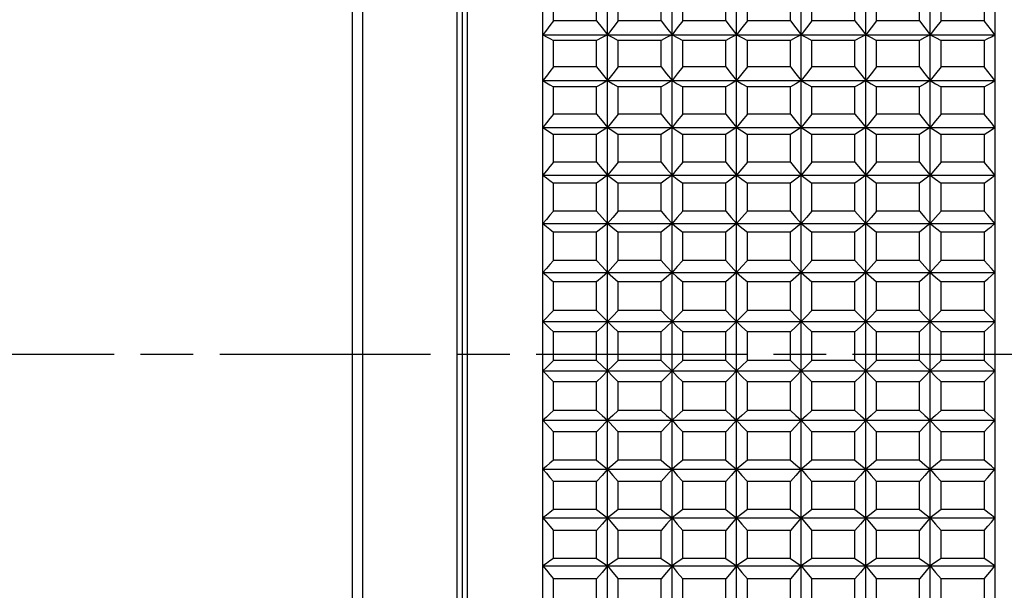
# Model space of a CAD drawing. Header units: millimetres. Extents: x -360 to -91, y -544 to -437.
# Tile 5 of 40: x -225 to -189, y -503 to -482. Entities that reach past the tile are written whole.
import ezdxf

# ---------------------------------------------------------------- set-up
doc = ezdxf.new("R2010")
doc.units = ezdxf.units.MM
doc.header["$LTSCALE"] = 16.335
doc.linetypes.add('ACAD_ISO08W100', pattern=[36, 24, -3, 6, -3])
doc.layers.get('0').update_dxf_attribs({"linetype": 'CONTINUOUS'})
doc.layers.add('2', color=7, linetype='CONTINUOUS')

msp = doc.modelspace()

# ---------------------------------------------------------------- linework, layer by layer
at = {"color": 3, "linetype": 'Continuous'}
for p, q in [((-212.899, -523.388), (-212.899, -464.988)), ((-212.529, -464.988), (-212.529, -523.388)), ((-209.029, -464.988), (-209.029, -523.388)), ((-208.629, -523.388), (-208.629, -464.988)), ((-208.829, -465.188), (-208.829, -523.188))]:
    msp.add_line(p, q, dxfattribs=at)
at = {"color": 7, "linetype": 'Continuous'}
for p, q in [((-205.829, -523.388), (-205.829, -464.994)), ((-203.429, -523.388), (-203.429, -464.994)), ((-201.029, -523.388), (-201.029, -464.994)), ((-198.629, -523.388), (-198.629, -464.994)), ((-196.229, -523.388), (-196.229, -464.994)), ((-193.829, -523.388), (-193.829, -464.994)), ((-191.429, -523.388), (-191.429, -464.994)), ((-189.029, -464.994), (-189.029, -523.388)), ((-205.429, -481.787), (-205.429, -480.828)), ((-203.829, -481.787), (-203.829, -480.828)), ((-203.029, -481.787), (-203.029, -480.828)), ((-201.429, -481.787), (-201.429, -480.828)), ((-200.629, -481.787), (-200.629, -480.828)), ((-199.029, -481.787), (-199.029, -480.828)), ((-198.229, -481.787), (-198.229, -480.828)), ((-196.629, -481.787), (-196.629, -480.828)), ((-195.829, -481.787), (-195.829, -480.828)), ((-194.229, -481.787), (-194.229, -480.828)), ((-193.429, -481.787), (-193.429, -480.828)), ((-191.829, -481.787), (-191.829, -480.828)), ((-191.029, -481.787), (-191.029, -480.828)), ((-189.429, -480.828), (-189.429, -481.787)), ((-203.829, -481.787), (-205.429, -481.787)), ((-201.429, -481.787), (-203.029, -481.787)), ((-199.029, -481.787), (-200.629, -481.787)), ((-196.629, -481.787), (-198.229, -481.787)), ((-194.229, -481.787), (-195.829, -481.787)), ((-191.829, -481.787), (-193.429, -481.787)), ((-189.429, -481.787), (-191.029, -481.787)), ((-205.829, -482.311), (-189.029, -482.311)), ((-205.429, -483.499), (-205.429, -482.513)), ((-203.829, -482.513), (-205.429, -482.513)), ((-203.829, -483.499), (-203.829, -482.513)), ((-203.029, -483.499), (-203.029, -482.513)), ((-201.429, -482.513), (-203.029, -482.513)), ((-201.429, -483.499), (-201.429, -482.513)), ((-200.629, -483.499), (-200.629, -482.513)), ((-199.029, -482.513), (-200.629, -482.513)), ((-199.029, -483.499), (-199.029, -482.513)), ((-198.229, -483.499), (-198.229, -482.513)), ((-196.629, -482.513), (-198.229, -482.513)), ((-196.629, -483.499), (-196.629, -482.513)), ((-195.829, -483.499), (-195.829, -482.513)), ((-194.229, -482.513), (-195.829, -482.513)), ((-194.229, -483.499), (-194.229, -482.513)), ((-193.429, -483.499), (-193.429, -482.513)), ((-191.829, -482.513), (-193.429, -482.513)), ((-191.829, -483.499), (-191.829, -482.513)), ((-191.029, -483.499), (-191.029, -482.513)), ((-189.429, -482.513), (-191.029, -482.513)), ((-189.429, -482.513), (-189.429, -483.499)), ((-203.829, -483.499), (-205.429, -483.499)), ((-201.429, -483.499), (-203.029, -483.499)), ((-199.029, -483.499), (-200.629, -483.499)), ((-196.629, -483.499), (-198.229, -483.499)), ((-194.229, -483.499), (-195.829, -483.499)), ((-191.829, -483.499), (-193.429, -483.499)), ((-189.429, -483.499), (-191.029, -483.499)), ((-205.829, -484.01), (-189.029, -484.01)), ((-205.429, -485.253), (-205.429, -484.244)), ((-203.829, -484.244), (-205.429, -484.244)), ((-203.829, -485.253), (-203.829, -484.244)), ((-203.029, -485.253), (-203.029, -484.244)), ((-201.429, -484.244), (-203.029, -484.244)), ((-201.429, -485.253), (-201.429, -484.244)), ((-200.629, -485.253), (-200.629, -484.244)), ((-199.029, -484.244), (-200.629, -484.244)), ((-199.029, -485.253), (-199.029, -484.244)), ((-198.229, -485.253), (-198.229, -484.244)), ((-196.629, -484.244), (-198.229, -484.244)), ((-196.629, -485.253), (-196.629, -484.244)), ((-195.829, -485.253), (-195.829, -484.244)), ((-194.229, -484.244), (-195.829, -484.244)), ((-194.229, -485.253), (-194.229, -484.244)), ((-193.429, -485.253), (-193.429, -484.244)), ((-191.829, -484.244), (-193.429, -484.244)), ((-191.829, -485.253), (-191.829, -484.244)), ((-191.029, -485.253), (-191.029, -484.244)), ((-189.429, -484.244), (-191.029, -484.244)), ((-189.429, -484.244), (-189.429, -485.253)), ((-203.829, -485.253), (-205.429, -485.253)), ((-201.429, -485.253), (-203.029, -485.253)), ((-199.029, -485.253), (-200.629, -485.253)), ((-196.629, -485.253), (-198.229, -485.253)), ((-194.229, -485.253), (-195.829, -485.253)), ((-191.829, -485.253), (-193.429, -485.253)), ((-189.429, -485.253), (-191.029, -485.253)), ((-205.829, -485.748), (-189.029, -485.748)), ((-205.429, -487.043), (-205.429, -486.014)), ((-203.829, -486.014), (-205.429, -486.014)), ((-203.829, -487.043), (-203.829, -486.014)), ((-203.029, -487.043), (-203.029, -486.014)), ((-201.429, -486.014), (-203.029, -486.014)), ((-201.429, -487.043), (-201.429, -486.014)), ((-200.629, -487.043), (-200.629, -486.014)), ((-199.029, -486.014), (-200.629, -486.014)), ((-199.029, -487.043), (-199.029, -486.014)), ((-198.229, -487.043), (-198.229, -486.014)), ((-196.629, -486.014), (-198.229, -486.014)), ((-196.629, -487.043), (-196.629, -486.014)), ((-195.829, -487.043), (-195.829, -486.014)), ((-194.229, -486.014), (-195.829, -486.014)), ((-194.229, -487.043), (-194.229, -486.014)), ((-193.429, -487.043), (-193.429, -486.014)), ((-191.829, -486.014), (-193.429, -486.014)), ((-191.829, -487.043), (-191.829, -486.014)), ((-191.029, -487.043), (-191.029, -486.014)), ((-189.429, -486.014), (-191.029, -486.014)), ((-189.429, -486.014), (-189.429, -487.043)), ((-203.829, -487.043), (-205.429, -487.043)), ((-201.429, -487.043), (-203.029, -487.043)), ((-199.029, -487.043), (-200.629, -487.043)), ((-196.629, -487.043), (-198.229, -487.043)), ((-194.229, -487.043), (-195.829, -487.043)), ((-191.829, -487.043), (-193.429, -487.043)), ((-189.429, -487.043), (-191.029, -487.043)), ((-205.829, -487.52), (-189.029, -487.52)), ((-205.429, -488.86), (-205.429, -487.816)), ((-203.829, -487.816), (-205.429, -487.816)), ((-203.829, -488.86), (-203.829, -487.816)), ((-203.029, -488.86), (-203.029, -487.816)), ((-201.429, -487.816), (-203.029, -487.816)), ((-201.429, -488.86), (-201.429, -487.816)), ((-200.629, -488.86), (-200.629, -487.816)), ((-199.029, -487.816), (-200.629, -487.816)), ((-199.029, -488.86), (-199.029, -487.816)), ((-198.229, -488.86), (-198.229, -487.816)), ((-196.629, -487.816), (-198.229, -487.816)), ((-196.629, -488.86), (-196.629, -487.816)), ((-195.829, -488.86), (-195.829, -487.816)), ((-194.229, -487.816), (-195.829, -487.816)), ((-194.229, -488.86), (-194.229, -487.816)), ((-193.429, -488.86), (-193.429, -487.816)), ((-191.829, -487.816), (-193.429, -487.816)), ((-191.829, -488.86), (-191.829, -487.816)), ((-191.029, -488.86), (-191.029, -487.816)), ((-189.429, -487.816), (-191.029, -487.816)), ((-189.429, -487.816), (-189.429, -488.86)), ((-203.829, -488.86), (-205.429, -488.86)), ((-201.429, -488.86), (-203.029, -488.86)), ((-199.029, -488.86), (-200.629, -488.86)), ((-196.629, -488.86), (-198.229, -488.86)), ((-194.229, -488.86), (-195.829, -488.86)), ((-191.829, -488.86), (-193.429, -488.86)), ((-189.429, -488.86), (-191.029, -488.86)), ((-205.829, -489.318), (-189.029, -489.318)), ((-205.429, -490.699), (-205.429, -489.644)), ((-203.829, -489.644), (-205.429, -489.644)), ((-203.829, -490.699), (-203.829, -489.644)), ((-203.029, -490.699), (-203.029, -489.644)), ((-201.429, -489.644), (-203.029, -489.644)), ((-201.429, -490.699), (-201.429, -489.644)), ((-200.629, -490.699), (-200.629, -489.644)), ((-199.029, -489.644), (-200.629, -489.644)), ((-199.029, -490.699), (-199.029, -489.644)), ((-198.229, -490.699), (-198.229, -489.644)), ((-196.629, -489.644), (-198.229, -489.644)), ((-196.629, -490.699), (-196.629, -489.644)), ((-195.829, -490.699), (-195.829, -489.644)), ((-194.229, -489.644), (-195.829, -489.644)), ((-194.229, -490.699), (-194.229, -489.644)), ((-193.429, -490.699), (-193.429, -489.644)), ((-191.829, -489.644), (-193.429, -489.644)), ((-191.829, -490.699), (-191.829, -489.644)), ((-191.029, -490.699), (-191.029, -489.644)), ((-189.429, -489.644), (-191.029, -489.644)), ((-189.429, -489.644), (-189.429, -490.699)), ((-203.829, -490.699), (-205.429, -490.699)), ((-201.429, -490.699), (-203.029, -490.699)), ((-199.029, -490.699), (-200.629, -490.699)), ((-196.629, -490.699), (-198.229, -490.699)), ((-194.229, -490.699), (-195.829, -490.699)), ((-191.829, -490.699), (-193.429, -490.699)), ((-189.429, -490.699), (-191.029, -490.699)), ((-205.829, -491.136), (-189.029, -491.136)), ((-205.429, -492.552), (-205.429, -491.489)), ((-203.829, -491.489), (-205.429, -491.489)), ((-203.829, -492.552), (-203.829, -491.489)), ((-203.029, -492.552), (-203.029, -491.489)), ((-201.429, -491.489), (-203.029, -491.489)), ((-201.429, -492.552), (-201.429, -491.489)), ((-200.629, -492.552), (-200.629, -491.489)), ((-199.029, -491.489), (-200.629, -491.489)), ((-199.029, -492.552), (-199.029, -491.489)), ((-198.229, -492.552), (-198.229, -491.489)), ((-196.629, -491.489), (-198.229, -491.489)), ((-196.629, -492.552), (-196.629, -491.489)), ((-195.829, -492.552), (-195.829, -491.489)), ((-194.229, -491.489), (-195.829, -491.489)), ((-194.229, -492.552), (-194.229, -491.489)), ((-193.429, -492.552), (-193.429, -491.489)), ((-191.829, -491.489), (-193.429, -491.489)), ((-191.829, -492.552), (-191.829, -491.489)), ((-191.029, -492.552), (-191.029, -491.489)), ((-189.429, -491.489), (-191.029, -491.489)), ((-189.429, -491.489), (-189.429, -492.552)), ((-203.829, -492.552), (-205.429, -492.552)), ((-201.429, -492.552), (-203.029, -492.552)), ((-199.029, -492.552), (-200.629, -492.552)), ((-196.629, -492.552), (-198.229, -492.552)), ((-194.229, -492.552), (-195.829, -492.552)), ((-191.829, -492.552), (-193.429, -492.552)), ((-189.429, -492.552), (-191.029, -492.552)), ((-205.829, -492.965), (-189.029, -492.965)), ((-205.429, -494.411), (-205.429, -493.346)), ((-203.829, -493.346), (-205.429, -493.346)), ((-203.829, -494.411), (-203.829, -493.346)), ((-203.029, -494.411), (-203.029, -493.346)), ((-201.429, -493.346), (-203.029, -493.346)), ((-201.429, -494.411), (-201.429, -493.346)), ((-200.629, -494.411), (-200.629, -493.346)), ((-199.029, -493.346), (-200.629, -493.346)), ((-199.029, -494.411), (-199.029, -493.346)), ((-198.229, -494.411), (-198.229, -493.346)), ((-196.629, -493.346), (-198.229, -493.346)), ((-196.629, -494.411), (-196.629, -493.346)), ((-195.829, -494.411), (-195.829, -493.346)), ((-194.229, -493.346), (-195.829, -493.346)), ((-194.229, -494.411), (-194.229, -493.346)), ((-193.429, -494.411), (-193.429, -493.346)), ((-191.829, -493.346), (-193.429, -493.346)), ((-191.829, -494.411), (-191.829, -493.346)), ((-191.029, -494.411), (-191.029, -493.346)), ((-189.429, -493.346), (-191.029, -493.346)), ((-189.429, -493.346), (-189.429, -494.411)), ((-203.829, -494.411), (-205.429, -494.411)), ((-201.429, -494.411), (-203.029, -494.411)), ((-199.029, -494.411), (-200.629, -494.411)), ((-196.629, -494.411), (-198.229, -494.411)), ((-194.229, -494.411), (-195.829, -494.411)), ((-191.829, -494.411), (-193.429, -494.411)), ((-189.429, -494.411), (-191.029, -494.411)), ((-205.829, -494.799), (-189.029, -494.799)), ((-205.429, -496.269), (-205.429, -495.205)), ((-203.829, -495.205), (-205.429, -495.205)), ((-203.829, -496.269), (-203.829, -495.205)), ((-203.029, -496.269), (-203.029, -495.205)), ((-201.429, -495.205), (-203.029, -495.205)), ((-201.429, -496.269), (-201.429, -495.205)), ((-200.629, -496.269), (-200.629, -495.205)), ((-199.029, -495.205), (-200.629, -495.205)), ((-199.029, -496.269), (-199.029, -495.205)), ((-198.229, -496.269), (-198.229, -495.205)), ((-196.629, -495.205), (-198.229, -495.205)), ((-196.629, -496.269), (-196.629, -495.205)), ((-195.829, -496.269), (-195.829, -495.205)), ((-194.229, -495.205), (-195.829, -495.205)), ((-194.229, -496.269), (-194.229, -495.205)), ((-193.429, -496.269), (-193.429, -495.205)), ((-191.829, -495.205), (-193.429, -495.205)), ((-191.829, -496.269), (-191.829, -495.205)), ((-191.029, -496.269), (-191.029, -495.205)), ((-189.429, -495.205), (-191.029, -495.205)), ((-189.429, -495.205), (-189.429, -496.269)), ((-203.829, -496.269), (-205.429, -496.269)), ((-201.429, -496.269), (-203.029, -496.269)), ((-199.029, -496.269), (-200.629, -496.269)), ((-196.629, -496.269), (-198.229, -496.269)), ((-194.229, -496.269), (-195.829, -496.269)), ((-191.829, -496.269), (-193.429, -496.269)), ((-189.429, -496.269), (-191.029, -496.269)), ((-205.829, -496.631), (-189.029, -496.631)), ((-205.429, -498.119), (-205.429, -497.061)), ((-203.829, -497.061), (-205.429, -497.061)), ((-203.829, -498.119), (-203.829, -497.061)), ((-203.029, -498.119), (-203.029, -497.061)), ((-201.429, -497.061), (-203.029, -497.061)), ((-201.429, -498.119), (-201.429, -497.061)), ((-200.629, -498.119), (-200.629, -497.061)), ((-199.029, -497.061), (-200.629, -497.061)), ((-199.029, -498.119), (-199.029, -497.061)), ((-198.229, -498.119), (-198.229, -497.061)), ((-196.629, -497.061), (-198.229, -497.061)), ((-196.629, -498.119), (-196.629, -497.061)), ((-195.829, -498.119), (-195.829, -497.061)), ((-194.229, -497.061), (-195.829, -497.061)), ((-194.229, -498.119), (-194.229, -497.061)), ((-193.429, -498.119), (-193.429, -497.061)), ((-191.829, -497.061), (-193.429, -497.061)), ((-191.829, -498.119), (-191.829, -497.061)), ((-191.029, -498.119), (-191.029, -497.061)), ((-189.429, -497.061), (-191.029, -497.061)), ((-189.429, -497.061), (-189.429, -498.119)), ((-203.829, -498.119), (-205.429, -498.119)), ((-201.429, -498.119), (-203.029, -498.119)), ((-199.029, -498.119), (-200.629, -498.119)), ((-196.629, -498.119), (-198.229, -498.119)), ((-194.229, -498.119), (-195.829, -498.119)), ((-191.829, -498.119), (-193.429, -498.119)), ((-189.429, -498.119), (-191.029, -498.119)), ((-205.829, -498.454), (-189.029, -498.454)), ((-205.429, -499.953), (-205.429, -498.905)), ((-203.829, -498.905), (-205.429, -498.905)), ((-203.829, -499.953), (-203.829, -498.905)), ((-203.029, -499.953), (-203.029, -498.905)), ((-201.429, -498.905), (-203.029, -498.905)), ((-201.429, -499.953), (-201.429, -498.905)), ((-200.629, -499.953), (-200.629, -498.905)), ((-199.029, -498.905), (-200.629, -498.905)), ((-199.029, -499.953), (-199.029, -498.905)), ((-198.229, -499.953), (-198.229, -498.905)), ((-196.629, -498.905), (-198.229, -498.905)), ((-196.629, -499.953), (-196.629, -498.905)), ((-195.829, -499.953), (-195.829, -498.905)), ((-194.229, -498.905), (-195.829, -498.905)), ((-194.229, -499.953), (-194.229, -498.905)), ((-191.829, -498.905), (-193.429, -498.905)), ((-193.429, -499.953), (-193.429, -498.905)), ((-191.829, -499.953), (-191.829, -498.905)), ((-189.429, -498.905), (-191.029, -498.905)), ((-191.029, -499.953), (-191.029, -498.905)), ((-189.429, -498.905), (-189.429, -499.953)), ((-203.829, -499.953), (-205.429, -499.953)), ((-201.429, -499.953), (-203.029, -499.953)), ((-199.029, -499.953), (-200.629, -499.953)), ((-196.629, -499.953), (-198.229, -499.953)), ((-194.229, -499.953), (-195.829, -499.953)), ((-191.829, -499.953), (-193.429, -499.953)), ((-189.429, -499.953), (-191.029, -499.953)), ((-205.829, -500.259), (-189.029, -500.259)), ((-205.429, -501.765), (-205.429, -500.73)), ((-203.829, -500.73), (-205.429, -500.73)), ((-203.829, -501.765), (-203.829, -500.73)), ((-203.029, -501.765), (-203.029, -500.73)), ((-201.429, -500.73), (-203.029, -500.73)), ((-201.429, -501.765), (-201.429, -500.73)), ((-200.629, -501.765), (-200.629, -500.73)), ((-199.029, -500.73), (-200.629, -500.73)), ((-199.029, -501.765), (-199.029, -500.73)), ((-198.229, -501.765), (-198.229, -500.73)), ((-196.629, -500.73), (-198.229, -500.73)), ((-196.629, -501.765), (-196.629, -500.73)), ((-195.829, -501.765), (-195.829, -500.73)), ((-194.229, -500.73), (-195.829, -500.73)), ((-194.229, -501.765), (-194.229, -500.73)), ((-191.829, -500.73), (-193.429, -500.73)), ((-193.429, -501.765), (-193.429, -500.73)), ((-191.829, -501.765), (-191.829, -500.73)), ((-189.429, -500.73), (-191.029, -500.73)), ((-191.029, -501.765), (-191.029, -500.73)), ((-189.429, -500.73), (-189.429, -501.765)), ((-205.829, -502.04), (-189.029, -502.04)), ((-203.829, -501.765), (-205.429, -501.765)), ((-201.429, -501.765), (-203.029, -501.765)), ((-199.029, -501.765), (-200.629, -501.765)), ((-196.629, -501.765), (-198.229, -501.765)), ((-194.229, -501.765), (-195.829, -501.765)), ((-191.829, -501.765), (-193.429, -501.765)), ((-189.429, -501.765), (-191.029, -501.765)), ((-205.429, -503.546), (-205.429, -502.53)), ((-203.829, -502.53), (-205.429, -502.53)), ((-203.829, -503.546), (-203.829, -502.53)), ((-203.029, -503.546), (-203.029, -502.53)), ((-201.429, -502.53), (-203.029, -502.53)), ((-201.429, -503.546), (-201.429, -502.53)), ((-200.629, -503.546), (-200.629, -502.53)), ((-199.029, -502.53), (-200.629, -502.53)), ((-199.029, -503.546), (-199.029, -502.53)), ((-198.229, -503.546), (-198.229, -502.53)), ((-196.629, -502.53), (-198.229, -502.53)), ((-196.629, -503.546), (-196.629, -502.53)), ((-195.829, -503.546), (-195.829, -502.53)), ((-194.229, -502.53), (-195.829, -502.53)), ((-194.229, -503.546), (-194.229, -502.53)), ((-191.829, -502.53), (-193.429, -502.53)), ((-193.429, -503.546), (-193.429, -502.53)), ((-191.829, -503.546), (-191.829, -502.53)), ((-189.429, -502.53), (-191.029, -502.53)), ((-191.029, -503.546), (-191.029, -502.53)), ((-189.429, -502.53), (-189.429, -503.546))]:
    msp.add_line(p, q, dxfattribs=at)
for points in [[(-205.429, -481.787), (-205.564, -481.963), (-205.697, -482.137), (-205.829, -482.311)], [(-203.829, -481.787), (-203.628, -482.05), (-203.429, -482.311)], [(-203.029, -481.787), (-203.231, -482.05), (-203.429, -482.311)], [(-201.429, -481.787), (-201.228, -482.05), (-201.029, -482.311)], [(-200.629, -481.787), (-200.831, -482.05), (-201.029, -482.311)], [(-199.029, -481.787), (-198.828, -482.05), (-198.629, -482.311)], [(-198.229, -481.787), (-198.431, -482.05), (-198.629, -482.311)], [(-196.629, -481.787), (-196.428, -482.05), (-196.229, -482.311)], [(-195.829, -481.787), (-196.031, -482.05), (-196.229, -482.311)], [(-194.229, -481.787), (-194.028, -482.05), (-193.829, -482.311)], [(-193.429, -481.787), (-193.631, -482.05), (-193.829, -482.311)], [(-191.829, -481.787), (-191.628, -482.05), (-191.429, -482.311)], [(-191.029, -481.787), (-191.231, -482.05), (-191.429, -482.311)], [(-189.029, -482.311), (-189.161, -482.137), (-189.295, -481.963), (-189.429, -481.787)], [(-205.829, -482.311), (-205.697, -482.378), (-205.564, -482.445), (-205.429, -482.513)], [(-203.429, -482.311), (-203.628, -482.412), (-203.829, -482.513)], [(-203.429, -482.311), (-203.231, -482.412), (-203.029, -482.513)], [(-201.029, -482.311), (-201.228, -482.412), (-201.429, -482.513)], [(-201.029, -482.311), (-200.831, -482.412), (-200.629, -482.513)], [(-198.629, -482.311), (-198.828, -482.412), (-199.029, -482.513)], [(-198.629, -482.311), (-198.431, -482.412), (-198.229, -482.513)], [(-196.229, -482.311), (-196.428, -482.412), (-196.629, -482.513)], [(-196.229, -482.311), (-196.031, -482.412), (-195.829, -482.513)], [(-193.829, -482.311), (-194.028, -482.412), (-194.229, -482.513)], [(-193.829, -482.311), (-193.631, -482.412), (-193.429, -482.513)], [(-191.429, -482.311), (-191.628, -482.412), (-191.829, -482.513)], [(-191.429, -482.311), (-191.231, -482.412), (-191.029, -482.513)], [(-189.429, -482.513), (-189.295, -482.445), (-189.161, -482.378), (-189.029, -482.311)], [(-205.429, -483.499), (-205.564, -483.67), (-205.697, -483.84), (-205.829, -484.01)], [(-203.829, -483.499), (-203.628, -483.755), (-203.429, -484.01)], [(-203.029, -483.499), (-203.231, -483.755), (-203.429, -484.01)], [(-201.429, -483.499), (-201.228, -483.755), (-201.029, -484.01)], [(-200.629, -483.499), (-200.831, -483.755), (-201.029, -484.01)], [(-199.029, -483.499), (-198.828, -483.755), (-198.629, -484.01)], [(-198.229, -483.499), (-198.431, -483.755), (-198.629, -484.01)], [(-196.629, -483.499), (-196.428, -483.755), (-196.229, -484.01)], [(-195.829, -483.499), (-196.031, -483.755), (-196.229, -484.01)], [(-194.229, -483.499), (-194.028, -483.755), (-193.829, -484.01)], [(-193.429, -483.499), (-193.631, -483.755), (-193.829, -484.01)], [(-191.829, -483.499), (-191.628, -483.755), (-191.429, -484.01)], [(-191.029, -483.499), (-191.231, -483.755), (-191.429, -484.01)], [(-189.029, -484.01), (-189.161, -483.84), (-189.295, -483.67), (-189.429, -483.499)], [(-205.829, -484.01), (-205.697, -484.087), (-205.564, -484.165), (-205.429, -484.244)], [(-203.429, -484.01), (-203.628, -484.126), (-203.829, -484.244)], [(-203.429, -484.01), (-203.231, -484.126), (-203.029, -484.244)], [(-201.029, -484.01), (-201.228, -484.126), (-201.429, -484.244)], [(-201.029, -484.01), (-200.831, -484.126), (-200.629, -484.244)], [(-198.629, -484.01), (-198.828, -484.126), (-199.029, -484.244)], [(-198.629, -484.01), (-198.431, -484.126), (-198.229, -484.244)], [(-196.229, -484.01), (-196.428, -484.126), (-196.629, -484.244)], [(-196.229, -484.01), (-196.031, -484.126), (-195.829, -484.244)], [(-193.829, -484.01), (-194.028, -484.126), (-194.229, -484.244)], [(-193.829, -484.01), (-193.631, -484.126), (-193.429, -484.244)], [(-191.429, -484.01), (-191.628, -484.126), (-191.829, -484.244)], [(-191.429, -484.01), (-191.231, -484.126), (-191.029, -484.244)], [(-189.429, -484.244), (-189.295, -484.165), (-189.161, -484.087), (-189.029, -484.01)], [(-205.429, -485.253), (-205.564, -485.419), (-205.697, -485.584), (-205.829, -485.748)], [(-203.829, -485.253), (-203.628, -485.502), (-203.429, -485.748)], [(-203.029, -485.253), (-203.231, -485.502), (-203.429, -485.748)], [(-201.429, -485.253), (-201.228, -485.502), (-201.029, -485.748)], [(-200.629, -485.253), (-200.831, -485.502), (-201.029, -485.748)], [(-199.029, -485.253), (-198.828, -485.502), (-198.629, -485.748)], [(-198.229, -485.253), (-198.431, -485.502), (-198.629, -485.748)], [(-196.629, -485.253), (-196.428, -485.502), (-196.229, -485.748)], [(-195.829, -485.253), (-196.031, -485.502), (-196.229, -485.748)], [(-194.229, -485.253), (-194.028, -485.502), (-193.829, -485.748)], [(-193.429, -485.253), (-193.631, -485.502), (-193.829, -485.748)], [(-191.829, -485.253), (-191.628, -485.502), (-191.429, -485.748)], [(-191.029, -485.253), (-191.231, -485.502), (-191.429, -485.748)], [(-189.029, -485.748), (-189.161, -485.584), (-189.295, -485.419), (-189.429, -485.253)], [(-205.829, -485.748), (-205.697, -485.836), (-205.564, -485.925), (-205.429, -486.014)], [(-203.429, -485.748), (-203.628, -485.88), (-203.829, -486.014)], [(-203.429, -485.748), (-203.231, -485.88), (-203.029, -486.014)], [(-201.029, -485.748), (-201.228, -485.88), (-201.429, -486.014)], [(-201.029, -485.748), (-200.831, -485.88), (-200.629, -486.014)], [(-198.629, -485.748), (-198.828, -485.88), (-199.029, -486.014)], [(-198.629, -485.748), (-198.431, -485.88), (-198.229, -486.014)], [(-196.229, -485.748), (-196.428, -485.88), (-196.629, -486.014)], [(-196.229, -485.748), (-196.031, -485.88), (-195.829, -486.014)], [(-193.829, -485.748), (-194.028, -485.88), (-194.229, -486.014)], [(-193.829, -485.748), (-193.631, -485.88), (-193.429, -486.014)], [(-191.429, -485.748), (-191.628, -485.88), (-191.829, -486.014)], [(-191.429, -485.748), (-191.231, -485.88), (-191.029, -486.014)], [(-189.429, -486.014), (-189.295, -485.925), (-189.161, -485.836), (-189.029, -485.748)], [(-205.429, -487.043), (-205.564, -487.203), (-205.697, -487.362), (-205.829, -487.52)], [(-203.829, -487.043), (-203.628, -487.282), (-203.429, -487.52)], [(-203.029, -487.043), (-203.231, -487.282), (-203.429, -487.52)], [(-201.429, -487.043), (-201.228, -487.282), (-201.029, -487.52)], [(-200.629, -487.043), (-200.831, -487.282), (-201.029, -487.52)], [(-199.029, -487.043), (-198.828, -487.282), (-198.629, -487.52)], [(-198.229, -487.043), (-198.431, -487.282), (-198.629, -487.52)], [(-196.629, -487.043), (-196.428, -487.282), (-196.229, -487.52)], [(-195.829, -487.043), (-196.031, -487.282), (-196.229, -487.52)], [(-194.229, -487.043), (-194.028, -487.282), (-193.829, -487.52)], [(-193.429, -487.043), (-193.631, -487.282), (-193.829, -487.52)], [(-191.829, -487.043), (-191.628, -487.282), (-191.429, -487.52)], [(-191.029, -487.043), (-191.231, -487.282), (-191.429, -487.52)], [(-189.029, -487.52), (-189.161, -487.362), (-189.295, -487.203), (-189.429, -487.043)], [(-205.829, -487.52), (-205.697, -487.618), (-205.564, -487.717), (-205.429, -487.816)], [(-203.429, -487.52), (-203.628, -487.668), (-203.829, -487.816)], [(-203.429, -487.52), (-203.231, -487.668), (-203.029, -487.816)], [(-201.029, -487.52), (-201.228, -487.668), (-201.429, -487.816)], [(-201.029, -487.52), (-200.831, -487.668), (-200.629, -487.816)], [(-198.629, -487.52), (-198.828, -487.668), (-199.029, -487.816)], [(-198.629, -487.52), (-198.431, -487.668), (-198.229, -487.816)], [(-196.229, -487.52), (-196.428, -487.668), (-196.629, -487.816)], [(-196.229, -487.52), (-196.031, -487.668), (-195.829, -487.816)], [(-193.829, -487.52), (-194.028, -487.668), (-194.229, -487.816)], [(-193.829, -487.52), (-193.631, -487.668), (-193.429, -487.816)], [(-191.429, -487.52), (-191.628, -487.668), (-191.829, -487.816)], [(-191.429, -487.52), (-191.231, -487.668), (-191.029, -487.816)], [(-189.429, -487.816), (-189.295, -487.717), (-189.161, -487.618), (-189.029, -487.52)], [(-205.429, -488.86), (-205.564, -489.014), (-205.697, -489.166), (-205.829, -489.318)], [(-203.829, -488.86), (-203.628, -489.09), (-203.429, -489.318)], [(-203.029, -488.86), (-203.231, -489.09), (-203.429, -489.318)], [(-201.429, -488.86), (-201.228, -489.09), (-201.029, -489.318)], [(-200.629, -488.86), (-200.831, -489.09), (-201.029, -489.318)], [(-199.029, -488.86), (-198.828, -489.09), (-198.629, -489.318)], [(-198.229, -488.86), (-198.431, -489.09), (-198.629, -489.318)], [(-196.629, -488.86), (-196.428, -489.09), (-196.229, -489.318)], [(-195.829, -488.86), (-196.031, -489.09), (-196.229, -489.318)], [(-194.229, -488.86), (-194.028, -489.09), (-193.829, -489.318)], [(-193.429, -488.86), (-193.631, -489.09), (-193.829, -489.318)], [(-191.829, -488.86), (-191.628, -489.09), (-191.429, -489.318)], [(-191.029, -488.86), (-191.231, -489.09), (-191.429, -489.318)], [(-189.029, -489.318), (-189.161, -489.166), (-189.295, -489.014), (-189.429, -488.86)], [(-205.829, -489.318), (-205.697, -489.426), (-205.564, -489.535), (-205.429, -489.644)], [(-203.429, -489.318), (-203.628, -489.48), (-203.829, -489.644)], [(-203.429, -489.318), (-203.231, -489.48), (-203.029, -489.644)], [(-201.029, -489.318), (-201.228, -489.48), (-201.429, -489.644)], [(-201.029, -489.318), (-200.831, -489.48), (-200.629, -489.644)], [(-198.629, -489.318), (-198.828, -489.48), (-199.029, -489.644)], [(-198.629, -489.318), (-198.431, -489.48), (-198.229, -489.644)], [(-196.229, -489.318), (-196.428, -489.48), (-196.629, -489.644)], [(-196.229, -489.318), (-196.031, -489.48), (-195.829, -489.644)], [(-193.829, -489.318), (-194.028, -489.48), (-194.229, -489.644)], [(-193.829, -489.318), (-193.631, -489.48), (-193.429, -489.644)], [(-191.429, -489.318), (-191.628, -489.48), (-191.829, -489.644)], [(-191.429, -489.318), (-191.231, -489.48), (-191.029, -489.644)], [(-189.429, -489.644), (-189.295, -489.535), (-189.161, -489.426), (-189.029, -489.318)], [(-205.429, -490.699), (-205.564, -490.845), (-205.697, -490.991), (-205.829, -491.136)], [(-203.829, -490.699), (-203.628, -490.918), (-203.429, -491.136)], [(-203.029, -490.699), (-203.231, -490.918), (-203.429, -491.136)], [(-201.429, -490.699), (-201.228, -490.918), (-201.029, -491.136)], [(-200.629, -490.699), (-200.831, -490.918), (-201.029, -491.136)], [(-199.029, -490.699), (-198.828, -490.918), (-198.629, -491.136)], [(-198.229, -490.699), (-198.431, -490.918), (-198.629, -491.136)], [(-196.629, -490.699), (-196.428, -490.918), (-196.229, -491.136)], [(-195.829, -490.699), (-196.031, -490.918), (-196.229, -491.136)], [(-194.229, -490.699), (-194.028, -490.918), (-193.829, -491.136)], [(-193.429, -490.699), (-193.631, -490.918), (-193.829, -491.136)], [(-191.829, -490.699), (-191.628, -490.918), (-191.429, -491.136)], [(-191.029, -490.699), (-191.231, -490.918), (-191.429, -491.136)], [(-189.029, -491.136), (-189.161, -490.991), (-189.295, -490.845), (-189.429, -490.699)], [(-205.829, -491.136), (-205.697, -491.253), (-205.564, -491.371), (-205.429, -491.489)], [(-203.429, -491.136), (-203.628, -491.312), (-203.829, -491.489)], [(-203.429, -491.136), (-203.231, -491.312), (-203.029, -491.489)], [(-201.029, -491.136), (-201.228, -491.312), (-201.429, -491.489)], [(-201.029, -491.136), (-200.831, -491.312), (-200.629, -491.489)], [(-198.629, -491.136), (-198.828, -491.312), (-199.029, -491.489)], [(-198.629, -491.136), (-198.431, -491.312), (-198.229, -491.489)], [(-196.229, -491.136), (-196.428, -491.312), (-196.629, -491.489)], [(-196.229, -491.136), (-196.031, -491.312), (-195.829, -491.489)], [(-193.829, -491.136), (-194.028, -491.312), (-194.229, -491.489)], [(-193.829, -491.136), (-193.631, -491.312), (-193.429, -491.489)], [(-191.429, -491.136), (-191.628, -491.312), (-191.829, -491.489)], [(-191.429, -491.136), (-191.231, -491.312), (-191.029, -491.489)], [(-189.429, -491.489), (-189.295, -491.371), (-189.161, -491.253), (-189.029, -491.136)], [(-205.429, -492.552), (-205.564, -492.69), (-205.697, -492.828), (-205.829, -492.965)], [(-203.829, -492.552), (-203.628, -492.759), (-203.429, -492.965)], [(-203.029, -492.552), (-203.231, -492.759), (-203.429, -492.965)], [(-201.429, -492.552), (-201.228, -492.759), (-201.029, -492.965)], [(-200.629, -492.552), (-200.831, -492.759), (-201.029, -492.965)], [(-199.029, -492.552), (-198.828, -492.759), (-198.629, -492.965)], [(-198.229, -492.552), (-198.431, -492.759), (-198.629, -492.965)], [(-196.629, -492.552), (-196.428, -492.759), (-196.229, -492.965)], [(-195.829, -492.552), (-196.031, -492.759), (-196.229, -492.965)], [(-194.229, -492.552), (-194.028, -492.759), (-193.829, -492.965)], [(-193.429, -492.552), (-193.631, -492.759), (-193.829, -492.965)], [(-191.829, -492.552), (-191.628, -492.759), (-191.429, -492.965)], [(-191.029, -492.552), (-191.231, -492.759), (-191.429, -492.965)], [(-189.029, -492.965), (-189.161, -492.828), (-189.295, -492.69), (-189.429, -492.552)], [(-205.829, -492.965), (-205.697, -493.091), (-205.564, -493.218), (-205.429, -493.346)], [(-203.429, -492.965), (-203.628, -493.155), (-203.829, -493.346)], [(-203.429, -492.965), (-203.231, -493.155), (-203.029, -493.346)], [(-201.029, -492.965), (-201.228, -493.155), (-201.429, -493.346)], [(-201.029, -492.965), (-200.831, -493.155), (-200.629, -493.346)], [(-198.629, -492.965), (-198.828, -493.155), (-199.029, -493.346)], [(-198.629, -492.965), (-198.431, -493.155), (-198.229, -493.346)], [(-196.229, -492.965), (-196.428, -493.155), (-196.629, -493.346)], [(-196.229, -492.965), (-196.031, -493.155), (-195.829, -493.346)], [(-193.829, -492.965), (-194.028, -493.155), (-194.229, -493.346)], [(-193.829, -492.965), (-193.631, -493.155), (-193.429, -493.346)], [(-191.429, -492.965), (-191.628, -493.155), (-191.829, -493.346)], [(-191.429, -492.965), (-191.231, -493.155), (-191.029, -493.346)], [(-189.429, -493.346), (-189.295, -493.218), (-189.161, -493.091), (-189.029, -492.965)], [(-205.429, -494.411), (-205.564, -494.541), (-205.697, -494.671), (-205.829, -494.799)], [(-203.829, -494.411), (-203.628, -494.606), (-203.429, -494.799)], [(-203.029, -494.411), (-203.231, -494.606), (-203.429, -494.799)], [(-201.429, -494.411), (-201.228, -494.606), (-201.029, -494.799)], [(-200.629, -494.411), (-200.831, -494.606), (-201.029, -494.799)], [(-199.029, -494.411), (-198.828, -494.606), (-198.629, -494.799)], [(-198.229, -494.411), (-198.431, -494.606), (-198.629, -494.799)], [(-196.629, -494.411), (-196.428, -494.606), (-196.229, -494.799)], [(-195.829, -494.411), (-196.031, -494.606), (-196.229, -494.799)], [(-194.229, -494.411), (-194.028, -494.606), (-193.829, -494.799)], [(-193.429, -494.411), (-193.631, -494.606), (-193.829, -494.799)], [(-191.829, -494.411), (-191.628, -494.606), (-191.429, -494.799)], [(-191.029, -494.411), (-191.231, -494.606), (-191.429, -494.799)], [(-189.029, -494.799), (-189.161, -494.671), (-189.295, -494.541), (-189.429, -494.411)], [(-205.829, -494.799), (-205.697, -494.934), (-205.564, -495.069), (-205.429, -495.205)], [(-203.429, -494.799), (-203.628, -495.001), (-203.829, -495.205)], [(-203.429, -494.799), (-203.231, -495.001), (-203.029, -495.205)], [(-201.029, -494.799), (-201.228, -495.001), (-201.429, -495.205)], [(-201.029, -494.799), (-200.831, -495.001), (-200.629, -495.205)], [(-198.629, -494.799), (-198.828, -495.001), (-199.029, -495.205)], [(-198.629, -494.799), (-198.431, -495.001), (-198.229, -495.205)], [(-196.229, -494.799), (-196.428, -495.001), (-196.629, -495.205)], [(-196.229, -494.799), (-196.031, -495.001), (-195.829, -495.205)], [(-193.829, -494.799), (-194.028, -495.001), (-194.229, -495.205)], [(-193.829, -494.799), (-193.631, -495.001), (-193.429, -495.205)], [(-191.429, -494.799), (-191.628, -495.001), (-191.829, -495.205)], [(-191.429, -494.799), (-191.231, -495.001), (-191.029, -495.205)], [(-189.429, -495.205), (-189.295, -495.069), (-189.161, -494.934), (-189.029, -494.799)], [(-205.429, -496.269), (-205.564, -496.39), (-205.697, -496.511), (-205.829, -496.631)], [(-203.829, -496.269), (-203.628, -496.451), (-203.429, -496.631)], [(-203.029, -496.269), (-203.231, -496.451), (-203.429, -496.631)], [(-201.429, -496.269), (-201.228, -496.451), (-201.029, -496.631)], [(-200.629, -496.269), (-200.831, -496.451), (-201.029, -496.631)], [(-199.029, -496.269), (-198.828, -496.451), (-198.629, -496.631)], [(-198.229, -496.269), (-198.431, -496.451), (-198.629, -496.631)], [(-196.629, -496.269), (-196.428, -496.451), (-196.229, -496.631)], [(-195.829, -496.269), (-196.031, -496.451), (-196.229, -496.631)], [(-194.229, -496.269), (-194.028, -496.451), (-193.829, -496.631)], [(-193.429, -496.269), (-193.631, -496.451), (-193.829, -496.631)], [(-191.829, -496.269), (-191.628, -496.451), (-191.429, -496.631)], [(-191.029, -496.269), (-191.231, -496.451), (-191.429, -496.631)], [(-189.029, -496.631), (-189.161, -496.511), (-189.295, -496.39), (-189.429, -496.269)], [(-205.829, -496.631), (-205.697, -496.774), (-205.564, -496.917), (-205.429, -497.061)], [(-203.429, -496.631), (-203.628, -496.845), (-203.829, -497.061)], [(-203.429, -496.631), (-203.231, -496.845), (-203.029, -497.061)], [(-201.029, -496.631), (-201.228, -496.845), (-201.429, -497.061)], [(-201.029, -496.631), (-200.831, -496.845), (-200.629, -497.061)], [(-198.629, -496.631), (-198.828, -496.845), (-199.029, -497.061)], [(-198.629, -496.631), (-198.431, -496.845), (-198.229, -497.061)], [(-196.229, -496.631), (-196.428, -496.845), (-196.629, -497.061)], [(-196.229, -496.631), (-196.031, -496.845), (-195.829, -497.061)], [(-193.829, -496.631), (-194.028, -496.845), (-194.229, -497.061)], [(-193.829, -496.631), (-193.631, -496.845), (-193.429, -497.061)], [(-191.429, -496.631), (-191.628, -496.845), (-191.829, -497.061)], [(-191.429, -496.631), (-191.231, -496.845), (-191.029, -497.061)], [(-189.429, -497.061), (-189.295, -496.917), (-189.161, -496.774), (-189.029, -496.631)], [(-205.429, -498.119), (-205.564, -498.231), (-205.697, -498.343), (-205.829, -498.454)], [(-203.829, -498.119), (-203.628, -498.287), (-203.429, -498.454)], [(-203.029, -498.119), (-203.231, -498.287), (-203.429, -498.454)], [(-201.429, -498.119), (-201.228, -498.287), (-201.029, -498.454)], [(-200.629, -498.119), (-200.831, -498.287), (-201.029, -498.454)], [(-199.029, -498.119), (-198.828, -498.287), (-198.629, -498.454)], [(-198.229, -498.119), (-198.431, -498.287), (-198.629, -498.454)], [(-196.629, -498.119), (-196.428, -498.287), (-196.229, -498.454)], [(-195.829, -498.119), (-196.031, -498.287), (-196.229, -498.454)], [(-194.229, -498.119), (-194.028, -498.287), (-193.829, -498.454)], [(-193.429, -498.119), (-193.631, -498.287), (-193.829, -498.454)], [(-191.829, -498.119), (-191.628, -498.287), (-191.429, -498.454)], [(-191.029, -498.119), (-191.231, -498.287), (-191.429, -498.454)], [(-189.029, -498.454), (-189.161, -498.343), (-189.295, -498.231), (-189.429, -498.119)], [(-205.829, -498.454), (-205.697, -498.603), (-205.564, -498.753), (-205.429, -498.905)], [(-203.429, -498.454), (-203.628, -498.678), (-203.829, -498.905)], [(-203.429, -498.454), (-203.231, -498.678), (-203.029, -498.905)], [(-201.029, -498.454), (-201.228, -498.678), (-201.429, -498.905)], [(-201.029, -498.454), (-200.831, -498.678), (-200.629, -498.905)], [(-198.629, -498.454), (-198.828, -498.678), (-199.029, -498.905)], [(-198.629, -498.454), (-198.431, -498.678), (-198.229, -498.905)], [(-196.229, -498.454), (-196.428, -498.678), (-196.629, -498.905)], [(-196.229, -498.454), (-196.031, -498.678), (-195.829, -498.905)], [(-193.829, -498.454), (-194.028, -498.678), (-194.229, -498.905)], [(-193.829, -498.454), (-193.631, -498.678), (-193.429, -498.905)], [(-191.429, -498.454), (-191.628, -498.678), (-191.829, -498.905)], [(-191.429, -498.454), (-191.231, -498.678), (-191.029, -498.905)], [(-189.429, -498.905), (-189.295, -498.753), (-189.161, -498.603), (-189.029, -498.454)], [(-205.429, -499.953), (-205.564, -500.056), (-205.697, -500.158), (-205.829, -500.259)], [(-203.829, -499.953), (-203.628, -500.107), (-203.429, -500.259)], [(-203.029, -499.953), (-203.231, -500.107), (-203.429, -500.259)], [(-201.429, -499.953), (-201.228, -500.107), (-201.029, -500.259)], [(-200.629, -499.953), (-200.831, -500.107), (-201.029, -500.259)], [(-199.029, -499.953), (-198.828, -500.107), (-198.629, -500.259)], [(-198.229, -499.953), (-198.431, -500.107), (-198.629, -500.259)], [(-196.629, -499.953), (-196.428, -500.107), (-196.229, -500.259)], [(-195.829, -499.953), (-196.031, -500.107), (-196.229, -500.259)], [(-194.229, -499.953), (-194.028, -500.107), (-193.829, -500.259)], [(-193.429, -499.953), (-193.631, -500.107), (-193.829, -500.259)], [(-191.829, -499.953), (-191.628, -500.107), (-191.429, -500.259)], [(-191.029, -499.953), (-191.231, -500.107), (-191.429, -500.259)], [(-189.029, -500.259), (-189.161, -500.158), (-189.295, -500.056), (-189.429, -499.953)], [(-205.829, -500.259), (-205.697, -500.415), (-205.564, -500.572), (-205.429, -500.73)], [(-203.429, -500.259), (-203.628, -500.494), (-203.829, -500.73)], [(-203.429, -500.259), (-203.231, -500.494), (-203.029, -500.73)], [(-201.029, -500.259), (-201.228, -500.494), (-201.429, -500.73)], [(-201.029, -500.259), (-200.831, -500.494), (-200.629, -500.73)], [(-198.629, -500.259), (-198.828, -500.494), (-199.029, -500.73)], [(-198.629, -500.259), (-198.431, -500.494), (-198.229, -500.73)], [(-196.229, -500.259), (-196.428, -500.494), (-196.629, -500.73)], [(-196.229, -500.259), (-196.031, -500.494), (-195.829, -500.73)], [(-193.829, -500.259), (-194.028, -500.494), (-194.229, -500.73)], [(-193.829, -500.259), (-193.631, -500.494), (-193.429, -500.73)], [(-191.429, -500.259), (-191.628, -500.494), (-191.829, -500.73)], [(-191.429, -500.259), (-191.231, -500.494), (-191.029, -500.73)], [(-189.429, -500.73), (-189.295, -500.572), (-189.161, -500.415), (-189.029, -500.259)], [(-205.429, -501.765), (-205.564, -501.857), (-205.697, -501.949), (-205.829, -502.04)], [(-205.829, -502.04), (-205.697, -502.203), (-205.564, -502.366), (-205.429, -502.53)], [(-203.829, -501.765), (-203.628, -501.903), (-203.429, -502.04)], [(-203.429, -502.04), (-203.628, -502.284), (-203.829, -502.53)], [(-203.029, -501.765), (-203.231, -501.903), (-203.429, -502.04)], [(-203.429, -502.04), (-203.231, -502.284), (-203.029, -502.53)], [(-201.429, -501.765), (-201.228, -501.903), (-201.029, -502.04)], [(-201.029, -502.04), (-201.228, -502.284), (-201.429, -502.53)], [(-200.629, -501.765), (-200.831, -501.903), (-201.029, -502.04)], [(-201.029, -502.04), (-200.831, -502.284), (-200.629, -502.53)], [(-199.029, -501.765), (-198.828, -501.903), (-198.629, -502.04)], [(-198.629, -502.04), (-198.828, -502.284), (-199.029, -502.53)], [(-198.229, -501.765), (-198.431, -501.903), (-198.629, -502.04)], [(-198.629, -502.04), (-198.431, -502.284), (-198.229, -502.53)], [(-196.629, -501.765), (-196.428, -501.903), (-196.229, -502.04)], [(-196.229, -502.04), (-196.428, -502.284), (-196.629, -502.53)], [(-195.829, -501.765), (-196.031, -501.903), (-196.229, -502.04)], [(-196.229, -502.04), (-196.031, -502.284), (-195.829, -502.53)], [(-194.229, -501.765), (-194.028, -501.903), (-193.829, -502.04)], [(-193.829, -502.04), (-194.028, -502.284), (-194.229, -502.53)], [(-193.429, -501.765), (-193.631, -501.903), (-193.829, -502.04)], [(-193.829, -502.04), (-193.631, -502.284), (-193.429, -502.53)], [(-191.829, -501.765), (-191.628, -501.903), (-191.429, -502.04)], [(-191.429, -502.04), (-191.628, -502.284), (-191.829, -502.53)], [(-191.029, -501.765), (-191.231, -501.903), (-191.429, -502.04)], [(-191.429, -502.04), (-191.231, -502.284), (-191.029, -502.53)], [(-189.029, -502.04), (-189.161, -501.949), (-189.295, -501.857), (-189.429, -501.765)], [(-189.429, -502.53), (-189.295, -502.366), (-189.161, -502.203), (-189.029, -502.04)]]:
    msp.add_lwpolyline(points, dxfattribs=at)
at = {"layer": '2', "color": 1, "linetype": 'ACAD_ISO08W100', "ltscale": 0.02}
msp.add_line((-115.909, -494.188), (-359.757, -494.188), dxfattribs=at)

doc.saveas('drawing.dxf')
